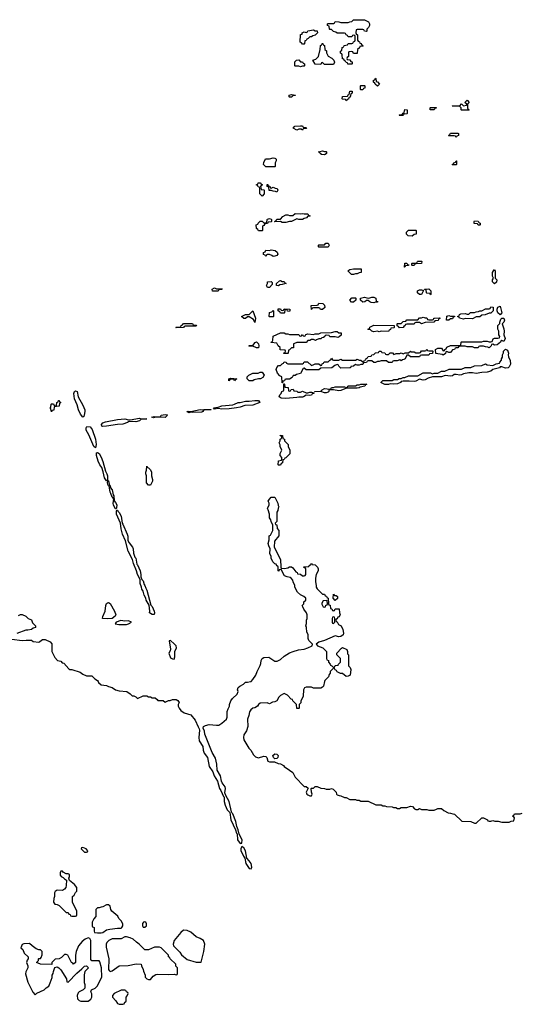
# Model space of a CAD drawing. Header units: inches. Extents: x 2769379 to 2883802, y 684208 to 828654.
# Tile 34 of 256: x 2814141 to 2819611, y 686472 to 697234. Entities that reach past the tile are written whole.
import ezdxf

# ---------------------------------------------------------------- set-up
doc = ezdxf.new("R2010")
doc.units = ezdxf.units.IN
doc.header["$MEASUREMENT"] = 0
doc.layers.add('C8618', color=7, linetype='Continuous')
doc.layers.add('C8619', color=7, linetype='Continuous')

msp = doc.modelspace()

# ---------------------------------------------------------------- linework, layer by layer
at = {"layer": 'C8618', "color": 2, "elevation": 2}
for points in [[(2814997, 690000), (2815002, 689990), (2815030, 689965), (2815090, 689956), (2815110, 689946), (2815150, 689936), (2815190, 689911), (2815230, 689898), (2815311, 689891), (2815350, 689865), (2815370, 689845), (2815390, 689842), (2815412, 689832), (2815430, 689814), (2815490, 689842), (2815530, 689842), (2815550, 689832), (2815570, 689832), (2815590, 689822), (2815620, 689820), (2815644, 689804), (2815650, 689794), (2815710, 689794), (2815730, 689774), (2815768, 689792), (2815787, 689793), (2815810, 689802), (2815850, 689802), (2815870, 689794), (2815882, 689770), (2815872, 689750), (2815872, 689730), (2815882, 689710), (2815903, 689683), (2815939, 689659), (2816010, 689636), (2816057, 689577), (2816090, 689505), (2816104, 689484), (2816107, 689470), (2816099, 689390), (2816103, 689350), (2816143, 689290), (2816146, 689250), (2816158, 689218), (2816194, 689170), (2816213, 689070), (2816253, 689013), (2816268, 688970), (2816303, 688910), (2816324, 688830), (2816339, 688810), (2816370, 688742), (2816377, 688737), (2816377, 688690), (2816387, 688650), (2816410, 688598), (2816438, 688570), (2816448, 688488), (2816499, 688379), (2816510, 688342), (2816516, 688336), (2816522, 688270), (2816550, 688231), (2816570, 688234), (2816572, 688270), (2816539, 688330), (2816530, 688378), (2816515, 688414), (2816503, 688470), (2816470, 688555), (2816462, 688562), (2816457, 688577), (2816430, 688688), (2816393, 688753), (2816384, 688784), (2816389, 688830), (2816387, 688850), (2816353, 688893), (2816346, 688910), (2816335, 688970), (2816300, 689030), (2816295, 689095), (2816281, 689161), (2816246, 689226), (2816165, 689425), (2816159, 689459), (2816145, 689490), (2816149, 689510), (2816170, 689521), (2816210, 689531), (2816290, 689522), (2816316, 689524), (2816350, 689545), (2816402, 689590), (2816409, 689611), (2816409, 689671), (2816418, 689702), (2816434, 689730), (2816435, 689750), (2816449, 689790), (2816466, 689814), (2816519, 689861), (2816529, 689890), (2816522, 689910), (2816530, 689934), (2816546, 689950), (2816586, 689970), (2816608, 689992), (2816630, 689992), (2816662, 690000)], [(2817472, 690000), (2817462, 689950), (2817450, 689938), (2817430, 689926), (2817350, 689926), (2817330, 689938), (2817270, 689938), (2817254, 689930), (2817242, 689910), (2817240, 689840), (2817213, 689787), (2817212, 689768), (2817194, 689750), (2817194, 689710), (2817190, 689706), (2817170, 689706), (2817166, 689750), (2817126, 689790), (2817122, 689802), (2817107, 689807), (2817066, 689850), (2817030, 689868), (2816990, 689848), (2816971, 689829), (2816950, 689788), (2816930, 689778), (2816905, 689775), (2816870, 689758), (2816847, 689767), (2816770, 689762), (2816751, 689749), (2816738, 689730), (2816710, 689714), (2816690, 689709), (2816668, 689692), (2816651, 689670), (2816645, 689630), (2816631, 689589), (2816633, 689507), (2816618, 689462), (2816590, 689418), (2816586, 689390), (2816590, 689362), (2816645, 689270), (2816666, 689250), (2816697, 689197), (2816717, 689177), (2816750, 689166), (2816810, 689185), (2816830, 689182), (2816842, 689170), (2816851, 689131), (2816870, 689122), (2816924, 689124), (2816965, 689105), (2816990, 689102), (2817024, 689084), (2817032, 689072), (2817090, 689032), (2817124, 689004), (2817150, 688954), (2817250, 688854), (2817273, 688853), (2817293, 688833), (2817271, 688790), (2817278, 688770), (2817290, 688761), (2817310, 688751), (2817328, 688752), (2817338, 688770), (2817328, 688792), (2817326, 688830), (2817330, 688834), (2817350, 688834), (2817368, 688852), (2817390, 688852), (2817433, 688833), (2817470, 688832), (2817490, 688825), (2817530, 688825), (2817550, 688831), (2817565, 688825), (2817590, 688802), (2817598, 688790), (2817602, 688770), (2817610, 688762), (2817633, 688753), (2817650, 688752), (2817690, 688732), (2817710, 688732), (2817750, 688712), (2817810, 688712), (2817824, 688704), (2817850, 688702), (2817870, 688692), (2817950, 688692), (2818033, 688653), (2818090, 688652), (2818110, 688642), (2818130, 688642), (2818150, 688634), (2818210, 688632), (2818224, 688624), (2818250, 688622), (2818270, 688614), (2818290, 688614), (2818310, 688622), (2818370, 688622), (2818410, 688638), (2818435, 688635), (2818454, 688610), (2818470, 688602), (2818490, 688602), (2818510, 688612), (2818530, 688602), (2818590, 688602), (2818610, 688594), (2818670, 688594), (2818696, 688604), (2818710, 688614), (2818750, 688614), (2818774, 688590), (2818824, 688564), (2818850, 688562), (2818873, 688553), (2818892, 688552), (2818973, 688473), (2819071, 688471), (2819110, 688452), (2819130, 688452), (2819190, 688512), (2819210, 688512), (2819254, 688490), (2819258, 688478), (2819270, 688474), (2819290, 688474), (2819310, 688482), (2819333, 688473), (2819370, 688472), (2819410, 688462), (2819490, 688462), (2819510, 688474), (2819542, 688478), (2819546, 688510), (2819542, 688522), (2819526, 688530), (2819542, 688538), (2819547, 688553), (2819610, 688554), (2819630, 688562)]]:
    msp.add_lwpolyline(points, dxfattribs=at)
for points in [[(2816930, 689155), (2816915, 689170), (2816909, 689191), (2816929, 689211), (2816950, 689205), (2816965, 689190), (2816962, 689170), (2816950, 689158)], [(2814830, 688186), (2814818, 688182), (2814814, 688170), (2814850, 688134), (2814870, 688134), (2814882, 688138), (2814886, 688150), (2814866, 688170)], [(2816570, 688198), (2816556, 688170), (2816559, 688150), (2816581, 688110), (2816587, 688090), (2816601, 688070), (2816614, 688010), (2816650, 687956), (2816670, 687952), (2816676, 687970), (2816669, 688010), (2816650, 688041), (2816622, 688070), (2816609, 688150), (2816590, 688184)], [(2814610, 687926), (2814590, 687926), (2814582, 687910), (2814584, 687884), (2814594, 687870), (2814617, 687857), (2814630, 687842), (2814654, 687830), (2814651, 687770), (2814645, 687750), (2814631, 687729), (2814610, 687715), (2814550, 687718), (2814530, 687706), (2814522, 687690), (2814522, 687650), (2814513, 687627), (2814512, 687590), (2814525, 687565), (2814550, 687562), (2814571, 687551), (2814650, 687474), (2814670, 687474), (2814678, 687458), (2814693, 687453), (2814698, 687438), (2814710, 687434), (2814750, 687434), (2814762, 687438), (2814766, 687450), (2814766, 687490), (2814718, 687590), (2814718, 687650), (2814735, 687665), (2814750, 687694), (2814766, 687710), (2814767, 687747), (2814740, 687780), (2814687, 687827), (2814678, 687850), (2814686, 687870), (2814686, 687890), (2814670, 687898), (2814650, 687898), (2814616, 687916)], [(2815110, 687558), (2815090, 687558), (2815050, 687538), (2815030, 687535), (2815010, 687526), (2814990, 687526), (2814974, 687510), (2814974, 687430), (2814950, 687406), (2814934, 687370), (2814934, 687330), (2814938, 687318), (2814954, 687310), (2814954, 687270), (2814958, 687258), (2814990, 687252), (2815030, 687252), (2815050, 687258), (2815090, 687285), (2815125, 687295), (2815210, 687306), (2815250, 687305), (2815258, 687310), (2815268, 687330), (2815268, 687350), (2815250, 687386), (2815226, 687410), (2815215, 687435), (2815148, 687490), (2815138, 687510), (2815130, 687546)], [(2815505, 687375), (2815494, 687370), (2815484, 687356), (2815482, 687330), (2815490, 687314), (2815510, 687314), (2815526, 687330), (2815526, 687350), (2815518, 687370)], [(2815930, 687282), (2815903, 687257), (2815831, 687170), (2815818, 687130), (2815822, 687110), (2815890, 687042), (2815910, 687012), (2815970, 686962), (2816070, 686932), (2816110, 686932), (2816126, 686934), (2816155, 687050), (2816164, 687130), (2816150, 687168), (2816112, 687192), (2816069, 687210), (2816010, 687259), (2815970, 687279)], [(2814890, 687198), (2814857, 687183), (2814823, 687157), (2814785, 687110), (2814758, 687050), (2814751, 687009), (2814751, 686929), (2814731, 686909), (2814722, 686922), (2814709, 686929), (2814668, 687008), (2814650, 687018), (2814630, 687018), (2814597, 686983), (2814574, 686970), (2814530, 686966), (2814494, 686930), (2814492, 686908), (2814369, 686909), (2814326, 686930), (2814346, 686950), (2814346, 686970), (2814350, 686974), (2814370, 686974), (2814376, 686984), (2814387, 687013), (2814386, 687050), (2814367, 687067), (2814350, 687068), (2814320, 687080), (2814278, 687110), (2814250, 687138), (2814186, 687134), (2814170, 687126), (2814154, 687090), (2814174, 687070), (2814192, 687032), (2814234, 686990), (2814234, 686970), (2814224, 686956), (2814214, 686930), (2814232, 686892), (2814232, 686870), (2814210, 686826), (2814205, 686805), (2814230, 686714), (2814284, 686604), (2814310, 686574), (2814328, 686592), (2814410, 686632), (2814429, 686651), (2814458, 686670), (2814475, 686705), (2814495, 686765), (2814498, 686790), (2814508, 686810), (2814509, 686831), (2814527, 686873), (2814550, 686882), (2814570, 686872), (2814592, 686850), (2814654, 686750), (2814658, 686718), (2814670, 686714), (2814766, 686814), (2814820, 686860), (2814848, 686890), (2814870, 686892), (2814892, 686870), (2814854, 686830), (2814845, 686795), (2814845, 686710), (2814852, 686688), (2814852, 686648), (2814834, 686630), (2814790, 686608), (2814782, 686598), (2814771, 686570), (2814772, 686532), (2814790, 686512), (2814810, 686505), (2814890, 686505), (2814918, 686530), (2814928, 686550), (2814928, 686588), (2814918, 686610), (2814926, 686630), (2814966, 686650), (2814988, 686672), (2815038, 686770), (2815035, 686870), (2815016, 686936), (2815010, 686946), (2814930, 686946), (2814920, 686960), (2814918, 687170), (2814906, 687190)], [(2815310, 687209), (2815290, 687208), (2815250, 687188), (2815150, 687186), (2815114, 687170), (2815092, 687148), (2815085, 687130), (2815085, 687095), (2815114, 686970), (2815111, 686851), (2815120, 686840), (2815130, 686832), (2815150, 686838), (2815229, 686891), (2815325, 686895), (2815415, 686915), (2815470, 686912), (2815473, 686893), (2815492, 686852), (2815493, 686833), (2815512, 686792), (2815514, 686770), (2815532, 686752), (2815550, 686742), (2815570, 686742), (2815599, 686781), (2815630, 686799), (2815650, 686803), (2815770, 686796), (2815830, 686802), (2815850, 686794), (2815862, 686798), (2815866, 686810), (2815866, 686870), (2815848, 686888), (2815846, 686910), (2815786, 686970), (2815782, 686982), (2815766, 686990), (2815766, 687010), (2815686, 687090), (2815670, 687098), (2815616, 687096), (2815550, 687068), (2815510, 687069), (2815448, 687130), (2815418, 687150), (2815383, 687183), (2815350, 687198)], [(2815290, 686626), (2815250, 686626), (2815174, 686590), (2815154, 686570), (2815154, 686550), (2815191, 686511), (2815210, 686482), (2815230, 686472), (2815270, 686474), (2815282, 686478), (2815290, 686494), (2815302, 686498), (2815306, 686510), (2815306, 686550), (2815316, 686564), (2815326, 686590), (2815322, 686602), (2815307, 686607), (2815302, 686622)]]:
    msp.add_lwpolyline(points, close=True, dxfattribs=at)
at = {"layer": 'C8619', "color": 2}
for points, elevation in [([(2817930, 697106), (2817908, 697108), (2817902, 697122), (2817890, 697126), (2817830, 697126), (2817818, 697122), (2817814, 697090), (2817818, 697078), (2817834, 697070), (2817834, 697010), (2817838, 696998), (2817853, 696993), (2817858, 696978), (2817870, 696974), (2817878, 696958), (2817894, 696950), (2817890, 696946), (2817858, 696942), (2817853, 696927), (2817834, 696910), (2817830, 696866), (2817790, 696866), (2817782, 696882), (2817770, 696886), (2817738, 696882), (2817734, 696870), (2817734, 696830), (2817718, 696822), (2817714, 696810), (2817718, 696798), (2817750, 696794), (2817758, 696778), (2817773, 696773), (2817774, 696750), (2817770, 696748), (2817727, 696747), (2817722, 696762), (2817707, 696767), (2817702, 696782), (2817690, 696786), (2817682, 696802), (2817670, 696806), (2817666, 696850), (2817662, 696862), (2817647, 696867), (2817646, 696890), (2817662, 696898), (2817666, 696930), (2817682, 696938), (2817687, 696953), (2817722, 696958), (2817730, 696974), (2817770, 696974), (2817782, 696978), (2817787, 696993), (2817802, 696998), (2817806, 697010), (2817806, 697050), (2817802, 697062), (2817790, 697066), (2817778, 697062), (2817770, 697046), (2817730, 697046), (2817722, 697062), (2817707, 697067), (2817702, 697082), (2817690, 697086), (2817610, 697086), (2817596, 697096), (2817570, 697106), (2817550, 697126), (2817530, 697126), (2817526, 697130), (2817522, 697162), (2817506, 697170), (2817506, 697190), (2817510, 697194), (2817570, 697194), (2817582, 697198), (2817590, 697214), (2817630, 697212), (2817650, 697202), (2817730, 697202), (2817748, 697212), (2817770, 697214), (2817790, 697232), (2817810, 697234), (2817910, 697234), (2817951, 697211), (2817962, 697190), (2817962, 697170), (2817953, 697147), (2817934, 697130), (2817934, 697110)], 2), ([(2817230, 696966), (2817222, 696982), (2817206, 696990), (2817209, 697071), (2817226, 697074), (2817228, 697090), (2817250, 697102), (2817270, 697094), (2817282, 697098), (2817290, 697114), (2817350, 697122), (2817370, 697114), (2817393, 697113), (2817394, 697090), (2817370, 697066), (2817344, 697056), (2817330, 697046), (2817310, 697046), (2817293, 697027), (2817278, 697022), (2817273, 697007), (2817258, 697002), (2817254, 696970), (2817250, 696966)], 2), ([(2817470, 696746), (2817450, 696766), (2817438, 696762), (2817430, 696746), (2817370, 696749), (2817346, 696790), (2817376, 696804), (2817406, 696830), (2817426, 696910), (2817428, 696952), (2817442, 696958), (2817447, 696973), (2817453, 696973), (2817458, 696958), (2817472, 696952), (2817474, 696910), (2817492, 696892), (2817493, 696873), (2817510, 696834), (2817552, 696812), (2817573, 696793), (2817582, 696770), (2817570, 696746)], 2), ([(2817210, 696718), (2817190, 696726), (2817150, 696726), (2817146, 696730), (2817148, 696772), (2817167, 696793), (2817190, 696794), (2817210, 696774), (2817232, 696772), (2817238, 696758), (2817253, 696753), (2817254, 696730), (2817250, 696726), (2817230, 696726)], 2), ([(2818050, 696509), (2818026, 696530), (2818022, 696542), (2818008, 696550), (2818008, 696572), (2818022, 696578), (2818030, 696594), (2818034, 696590), (2818038, 696558), (2818050, 696554), (2818074, 696530)], 2), ([(2817090, 696386), (2817086, 696390), (2817086, 696410), (2817110, 696418), (2817154, 696410), (2817150, 696406), (2817130, 696406), (2817110, 696386)], 2), ([(2817710, 696348), (2817702, 696362), (2817670, 696366), (2817666, 696370), (2817667, 696393), (2817722, 696398), (2817730, 696414), (2817742, 696418), (2817747, 696453), (2817773, 696453), (2817774, 696430), (2817758, 696422), (2817753, 696387), (2817738, 696382), (2817733, 696367), (2817718, 696362)], 2), ([(2817870, 696466), (2817866, 696470), (2817866, 696510), (2817870, 696514), (2817910, 696514), (2817914, 696510), (2817913, 696487), (2817898, 696482), (2817890, 696466)], 2), ([(2818970, 696246), (2818966, 696250), (2818966, 696270), (2818950, 696286), (2818866, 696290), (2818870, 696294), (2818950, 696294), (2818970, 696314), (2818990, 696294), (2819022, 696298), (2819026, 696310), (2819006, 696330), (2819030, 696354), (2819051, 696330), (2819034, 696310), (2819034, 696270), (2819038, 696258), (2819054, 696250), (2819050, 696246)], 2), ([(2818290, 696186), (2818286, 696190), (2818290, 696194), (2818322, 696198), (2818330, 696214), (2818342, 696218), (2818349, 696251), (2818374, 696250), (2818374, 696210), (2818370, 696206), (2818338, 696202), (2818330, 696188)], 2), ([(2818670, 696248), (2818626, 696250), (2818626, 696270), (2818630, 696274), (2818693, 696273), (2818690, 696266), (2818678, 696262)], 2), ([(2817230, 696026), (2817218, 696038), (2817190, 696038), (2817170, 696028), (2817128, 696050), (2817148, 696072), (2817210, 696074), (2817230, 696074), (2817238, 696058), (2817270, 696054), (2817274, 696050), (2817270, 696046), (2817238, 696042)], 2), ([(2818910, 695946), (2818902, 695962), (2818890, 695966), (2818830, 695966), (2818826, 695970), (2818842, 695978), (2818850, 695992), (2818930, 695994), (2818934, 695990), (2818934, 695970), (2818918, 695962)], 2), ([(2817470, 695794), (2817490, 695794), (2817494, 695790), (2817494, 695770), (2817490, 695766), (2817470, 695758), (2817440, 695760), (2817426, 695770), (2817422, 695782), (2817406, 695790), (2817450, 695802)], 2), ([(2816830, 695626), (2816806, 695650), (2816808, 695672), (2816827, 695713), (2816870, 695712), (2816910, 695725), (2816930, 695722), (2816937, 695717), (2816942, 695710), (2816942, 695690), (2816934, 695670), (2816934, 695630), (2816930, 695626)], 2), ([(2818870, 695646), (2818866, 695650), (2818882, 695658), (2818886, 695670), (2818902, 695678), (2818910, 695692), (2818914, 695690), (2818914, 695650), (2818910, 695646)], 2), ([(2816790, 695306), (2816766, 695330), (2816766, 695390), (2816762, 695402), (2816747, 695407), (2816742, 695422), (2816726, 695430), (2816742, 695438), (2816748, 695452), (2816770, 695452), (2816778, 695438), (2816794, 695430), (2816778, 695422), (2816774, 695410), (2816778, 695378), (2816810, 695374), (2816814, 695370), (2816814, 695330)], 2), ([(2816890, 695394), (2816910, 695402), (2816933, 695393), (2816954, 695390), (2816962, 695370), (2816950, 695348), (2816936, 695356), (2816910, 695358), (2816890, 695368), (2816868, 695368), (2816862, 695402), (2816846, 695410), (2816847, 695433), (2816853, 695433), (2816858, 695418), (2816873, 695413), (2816878, 695398)], 2), ([(2816750, 694926), (2816742, 694942), (2816728, 694950), (2816726, 694990), (2816742, 694998), (2816746, 695010), (2816768, 695032), (2816792, 695032), (2816810, 695014), (2816830, 695014), (2816842, 695018), (2816846, 695050), (2816850, 695054), (2816870, 695062), (2816890, 695054), (2816894, 695050), (2816894, 695030), (2816890, 695026), (2816858, 695022), (2816850, 695006), (2816818, 695002), (2816810, 694986), (2816798, 694982), (2816794, 694970), (2816794, 694930), (2816790, 694928)], 2), ([(2817190, 695049), (2817170, 695058), (2817110, 695029), (2817090, 695029), (2817050, 695018), (2817010, 695018), (2816990, 695028), (2816930, 695026), (2816926, 695030), (2816942, 695038), (2816950, 695054), (2816990, 695054), (2817016, 695084), (2817050, 695102), (2817070, 695102), (2817090, 695092), (2817127, 695093), (2817150, 695114), (2817210, 695111), (2817230, 695116), (2817250, 695111), (2817291, 695111), (2817298, 695098), (2817314, 695090), (2817310, 695086), (2817290, 695086), (2817274, 695070), (2817250, 695062), (2817231, 695049)], 2), ([(2819170, 694988), (2819149, 694989), (2819142, 695002), (2819108, 695008), (2819106, 695030), (2819110, 695034), (2819152, 695032), (2819158, 695018), (2819174, 695010), (2819174, 694990)], 2), ([(2818430, 694868), (2818386, 694870), (2818366, 694890), (2818367, 694913), (2818390, 694932), (2818470, 694934), (2818474, 694930), (2818472, 694888), (2818450, 694886)], 2), ([(2816910, 694646), (2816896, 694656), (2816870, 694666), (2816850, 694666), (2816838, 694662), (2816830, 694646), (2816822, 694662), (2816807, 694667), (2816806, 694690), (2816822, 694698), (2816830, 694714), (2816870, 694712), (2816890, 694718), (2816932, 694712), (2816953, 694693), (2816962, 694670), (2816950, 694658), (2816930, 694648)], 2), ([(2817410, 694746), (2817406, 694750), (2817406, 694770), (2817410, 694774), (2817470, 694774), (2817486, 694790), (2817511, 694791), (2817522, 694770), (2817510, 694749)], 2), ([(2818430, 694546), (2818426, 694550), (2818426, 694570), (2818430, 694574), (2818470, 694574), (2818482, 694578), (2818486, 694590), (2818493, 694593), (2818530, 694594), (2818534, 694590), (2818532, 694568), (2818470, 694566), (2818458, 694562), (2818450, 694546)], 2), ([(2817790, 694449), (2817766, 694450), (2817726, 694490), (2817750, 694502), (2817790, 694512), (2817874, 694510), (2817874, 694470), (2817850, 694468), (2817830, 694458), (2817810, 694458)], 2), ([(2818350, 694528), (2818346, 694530), (2818348, 694572), (2818372, 694572), (2818378, 694558), (2818393, 694553), (2818390, 694546), (2818358, 694542)], 2), ([(2819330, 694348), (2819306, 694370), (2819308, 694390), (2819318, 694410), (2819308, 694430), (2819309, 694471), (2819318, 694490), (2819330, 694502), (2819335, 694485), (2819338, 694410), (2819355, 694390), (2819350, 694366)], 2), ([(2816850, 694308), (2816840, 694320), (2816838, 694330), (2816848, 694350), (2816848, 694370), (2816890, 694374), (2816900, 694360), (2816900, 694340), (2816870, 694308)], 2), ([(2817010, 694374), (2817030, 694374), (2817038, 694358), (2817054, 694350), (2817033, 694347), (2817010, 694338), (2816984, 694336), (2816970, 694326), (2816947, 694327), (2816946, 694350), (2816980, 694380), (2816990, 694382)], 2), ([(2816310, 694268), (2816248, 694268), (2816246, 694290), (2816270, 694302), (2816290, 694294), (2816353, 694293), (2816350, 694286), (2816318, 694282)], 2), ([(2818509, 694229), (2818487, 694247), (2818486, 694270), (2818510, 694282), (2818530, 694282), (2818554, 694274), (2818530, 694229)], 2), ([(2818630, 694228), (2818622, 694242), (2818590, 694246), (2818586, 694250), (2818582, 694282), (2818566, 694286), (2818566, 694290), (2818610, 694294), (2818632, 694272), (2818634, 694230)], 2), ([(2817790, 694146), (2817767, 694147), (2817748, 694168), (2817770, 694194), (2817810, 694194), (2817814, 694190), (2817814, 694170)], 2), ([(2818010, 694138), (2817983, 694143), (2817966, 694150), (2817950, 694166), (2817930, 694166), (2817914, 694150), (2817890, 694146), (2817866, 694170), (2817866, 694190), (2817910, 694202), (2817933, 694193), (2817950, 694192), (2817967, 694193), (2817990, 694202), (2818010, 694202), (2818034, 694190), (2818038, 694158), (2818053, 694153), (2818050, 694146), (2818030, 694146)], 2), ([(2816710, 693926), (2816697, 693957), (2816650, 693988), (2816630, 693986), (2816610, 693968), (2816590, 693968), (2816566, 693990), (2816609, 694011), (2816650, 694012), (2816690, 694052), (2816717, 693970)], 2), ([(2816870, 693986), (2816868, 693990), (2816870, 694034), (2816898, 694042), (2816910, 694054), (2816914, 694050), (2816914, 693990), (2816910, 693986)], 2), ([(2817090, 694046), (2817067, 694047), (2817062, 694062), (2817050, 694066), (2817038, 694062), (2817034, 694030), (2817030, 694026), (2816990, 694026), (2816982, 694042), (2816966, 694050), (2816967, 694073), (2816990, 694074), (2816998, 694058), (2817010, 694054), (2817022, 694058), (2817030, 694074), (2817094, 694070), (2817094, 694050)], 2), ([(2817450, 694066), (2817427, 694067), (2817422, 694082), (2817410, 694086), (2817350, 694086), (2817338, 694082), (2817334, 694070), (2817328, 694068), (2817326, 694110), (2817390, 694114), (2817402, 694118), (2817410, 694134), (2817452, 694132), (2817473, 694113), (2817474, 694090)], 2), ([(2819090, 693966), (2819010, 693968), (2818990, 693962), (2818946, 693970), (2818942, 693982), (2818926, 693990), (2818942, 693998), (2818947, 694013), (2818960, 694020), (2819010, 694022), (2819030, 694014), (2819050, 694014), (2819068, 694032), (2819110, 694032), (2819130, 694042), (2819156, 694044), (2819170, 694052), (2819190, 694052), (2819230, 694074), (2819270, 694074), (2819282, 694078), (2819290, 694094), (2819313, 694093), (2819314, 694050), (2819290, 694026), (2819270, 694026), (2819227, 694007), (2819190, 694006), (2819170, 693988), (2819130, 693988)], 2), ([(2819390, 694008), (2819366, 694030), (2819358, 694050), (2819358, 694070), (2819367, 694093), (2819390, 694102), (2819411, 694030)], 2), ([(2818570, 693974), (2818590, 693974), (2818598, 693958), (2818610, 693954), (2818650, 693954), (2818662, 693958), (2818666, 693970), (2818673, 693973), (2818730, 693974), (2818734, 693970), (2818718, 693962), (2818713, 693947), (2818678, 693942), (2818674, 693930), (2818667, 693927), (2818570, 693926), (2818530, 693909), (2818510, 693926), (2818470, 693926), (2818458, 693922), (2818450, 693906), (2818370, 693906), (2818358, 693902), (2818354, 693890), (2818338, 693882), (2818330, 693868), (2818290, 693866), (2818282, 693882), (2818267, 693887), (2818266, 693910), (2818270, 693914), (2818310, 693914), (2818330, 693934), (2818362, 693938), (2818370, 693954), (2818490, 693954), (2818510, 693974), (2818530, 693974), (2818550, 693982)], 2), ([(2819430, 693718), (2819410, 693726), (2819398, 693722), (2819394, 693710), (2819360, 693680), (2819330, 693678), (2819310, 693686), (2819298, 693682), (2819294, 693670), (2819270, 693646), (2819256, 693656), (2819230, 693658), (2819210, 693666), (2819170, 693666), (2819158, 693662), (2819150, 693646), (2819109, 693649), (2819090, 693658), (2819030, 693658), (2819010, 693666), (2818950, 693666), (2818938, 693662), (2818930, 693646), (2818910, 693646), (2818898, 693642), (2818892, 693628), (2818870, 693626), (2818850, 693598), (2818830, 693598), (2818810, 693606), (2818798, 693602), (2818793, 693587), (2818770, 693566), (2818756, 693576), (2818687, 693587), (2818686, 693630), (2818710, 693642), (2818750, 693642), (2818770, 693614), (2818782, 693618), (2818786, 693630), (2818802, 693638), (2818810, 693654), (2818850, 693674), (2818950, 693674), (2818962, 693678), (2818966, 693710), (2818970, 693714), (2819190, 693714), (2819210, 693722), (2819250, 693722), (2819270, 693714), (2819290, 693714), (2819302, 693718), (2819316, 693744), (2819328, 693752), (2819367, 693753), (2819382, 693758), (2819386, 693770), (2819378, 693790), (2819378, 693830), (2819367, 693853), (2819366, 693890), (2819387, 693913), (2819387, 693927), (2819398, 693962), (2819408, 693972), (2819431, 693970), (2819439, 693950), (2819430, 693928), (2819412, 693910), (2819430, 693854), (2819435, 693830), (2819431, 693790), (2819445, 693750)], 2), ([(2818830, 693948), (2818806, 693950), (2818807, 693993), (2818830, 694002), (2818850, 693994), (2818893, 693993), (2818893, 693987), (2818878, 693982), (2818870, 693966), (2818850, 693966)], 2), ([(2815850, 693866), (2815846, 693870), (2815850, 693874), (2815890, 693874), (2815902, 693878), (2815906, 693890), (2815922, 693898), (2815930, 693912), (2816030, 693912), (2816038, 693898), (2816070, 693894), (2816074, 693890), (2816070, 693886), (2815950, 693886), (2815938, 693882), (2815930, 693868)], 2), ([(2818170, 693826), (2818090, 693828), (2818070, 693822), (2818050, 693828), (2818010, 693822), (2817988, 693828), (2817970, 693846), (2817950, 693846), (2817946, 693850), (2817962, 693858), (2817967, 693873), (2818010, 693894), (2818233, 693893), (2818234, 693870), (2818230, 693866), (2818198, 693862), (2818193, 693847), (2818178, 693842)], 2), ([(2817618, 693762), (2817590, 693768), (2817530, 693766), (2817522, 693782), (2817490, 693786), (2817478, 693782), (2817474, 693770), (2817460, 693760), (2817444, 693756), (2817430, 693746), (2817410, 693746), (2817384, 693736), (2817372, 693728), (2817350, 693738), (2817330, 693738), (2817310, 693726), (2817290, 693726), (2817270, 693706), (2817170, 693706), (2817144, 693696), (2817134, 693690), (2817133, 693647), (2817110, 693646), (2817090, 693626), (2817078, 693622), (2817074, 693590), (2817070, 693586), (2817027, 693587), (2817027, 693593), (2817042, 693598), (2817046, 693610), (2817042, 693622), (2816987, 693627), (2816986, 693650), (2816966, 693670), (2816950, 693698), (2816890, 693706), (2816888, 693710), (2816902, 693718), (2816906, 693730), (2816910, 693774), (2816990, 693812), (2817030, 693812), (2817050, 693802), (2817070, 693802), (2817090, 693792), (2817190, 693794), (2817198, 693778), (2817210, 693774), (2817222, 693778), (2817230, 693794), (2817238, 693778), (2817250, 693774), (2817262, 693778), (2817267, 693793), (2817290, 693802), (2817350, 693794), (2817370, 693802), (2817410, 693802), (2817433, 693813), (2817550, 693814), (2817590, 693825), (2817610, 693825), (2817630, 693812), (2817654, 693810), (2817653, 693787), (2817633, 693767)], 2), ([(2816730, 693649), (2816690, 693666), (2816650, 693666), (2816646, 693670), (2816650, 693674), (2816690, 693674), (2816716, 693704), (2816730, 693712), (2816751, 693690), (2816754, 693670), (2816750, 693649)], 2), ([(2818610, 693614), (2818650, 693614), (2818654, 693610), (2818653, 693587), (2818618, 693582), (2818612, 693568), (2818533, 693567), (2818518, 693562), (2818510, 693548), (2818410, 693548), (2818390, 693566), (2818370, 693566), (2818353, 693527), (2818340, 693520), (2818324, 693516), (2818310, 693506), (2818295, 693515), (2818267, 693507), (2818230, 693506), (2818218, 693502), (2818210, 693486), (2818170, 693486), (2818150, 693506), (2818090, 693506), (2818070, 693498), (2818050, 693498), (2818030, 693486), (2818010, 693486), (2817990, 693506), (2817950, 693506), (2817938, 693502), (2817930, 693486), (2817898, 693482), (2817890, 693466), (2817870, 693466), (2817850, 693458), (2817830, 693458), (2817810, 693466), (2817790, 693446), (2817758, 693442), (2817754, 693430), (2817747, 693427), (2817650, 693426), (2817627, 693447), (2817622, 693462), (2817610, 693466), (2817584, 693456), (2817552, 693428), (2817430, 693426), (2817410, 693408), (2817270, 693406), (2817250, 693426), (2817238, 693422), (2817210, 693368), (2817165, 693355), (2817150, 693346), (2817130, 693346), (2817117, 693323), (2817090, 693306), (2817050, 693306), (2817038, 693302), (2817033, 693287), (2817018, 693282), (2817014, 693266), (2817010, 693266), (2817006, 693330), (2816983, 693343), (2816958, 693370), (2816944, 693410), (2816950, 693434), (2816970, 693454), (2816990, 693454), (2817010, 693474), (2817022, 693478), (2817030, 693494), (2817052, 693492), (2817058, 693478), (2817070, 693474), (2817230, 693474), (2817242, 693478), (2817250, 693494), (2817287, 693493), (2817330, 693454), (2817356, 693464), (2817370, 693474), (2817410, 693474), (2817430, 693454), (2817442, 693458), (2817447, 693473), (2817462, 693478), (2817467, 693493), (2817510, 693494), (2817530, 693514), (2817542, 693518), (2817550, 693534), (2817558, 693518), (2817570, 693514), (2817630, 693514), (2817650, 693522), (2817670, 693514), (2817810, 693514), (2817830, 693522), (2817850, 693514), (2817870, 693514), (2817890, 693494), (2817902, 693498), (2817907, 693513), (2817922, 693518), (2817926, 693530), (2817942, 693538), (2817948, 693552), (2817982, 693558), (2817988, 693572), (2818010, 693574), (2818030, 693594), (2818062, 693598), (2818070, 693612), (2818092, 693612), (2818098, 693598), (2818130, 693594), (2818138, 693578), (2818150, 693574), (2818170, 693574), (2818190, 693594), (2818213, 693593), (2818230, 693574), (2818256, 693584), (2818295, 693585), (2818310, 693592), (2818330, 693582), (2818353, 693593), (2818390, 693594), (2818410, 693612), (2818424, 693604), (2818450, 693602), (2818470, 693594), (2818510, 693594), (2818522, 693598), (2818530, 693614), (2818570, 693614), (2818582, 693618), (2818590, 693634), (2818598, 693618)], 2), ([(2819450, 693424), (2819410, 693438), (2819390, 693438), (2819382, 693430), (2819310, 693409), (2819290, 693393), (2819250, 693381), (2819190, 693379), (2819130, 693366), (2819090, 693375), (2819050, 693375), (2818990, 693365), (2818970, 693354), (2818950, 693349), (2818910, 693357), (2818890, 693355), (2818870, 693341), (2818850, 693337), (2818790, 693344), (2818750, 693329), (2818650, 693329), (2818603, 693317), (2818570, 693297), (2818550, 693294), (2818510, 693304), (2818470, 693283), (2818450, 693279), (2818396, 693284), (2818330, 693282), (2818310, 693278), (2818302, 693270), (2818270, 693255), (2818230, 693249), (2818190, 693255), (2818170, 693245), (2818130, 693245), (2818086, 693270), (2818110, 693292), (2818210, 693292), (2818230, 693302), (2818270, 693302), (2818288, 693312), (2818310, 693312), (2818330, 693322), (2818350, 693322), (2818390, 693342), (2818490, 693342), (2818550, 693374), (2818630, 693374), (2818650, 693362), (2818670, 693372), (2818710, 693372), (2818750, 693392), (2818787, 693393), (2818833, 693413), (2818970, 693414), (2819010, 693432), (2819070, 693434), (2819110, 693452), (2819190, 693454), (2819230, 693472), (2819250, 693462), (2819310, 693454), (2819348, 693472), (2819382, 693478), (2819386, 693490), (2819407, 693513), (2819407, 693527), (2819416, 693544), (2819418, 693570), (2819427, 693593), (2819428, 693612), (2819450, 693632), (2819470, 693622), (2819476, 693610), (2819481, 693590), (2819477, 693570), (2819481, 693550), (2819502, 693510), (2819503, 693470), (2819490, 693439), (2819478, 693430)], 2), ([(2816490, 693288), (2816482, 693302), (2816470, 693306), (2816438, 693302), (2816434, 693290), (2816428, 693288), (2816426, 693310), (2816450, 693314), (2816514, 693310), (2816498, 693302)], 2), ([(2816690, 693288), (2816648, 693288), (2816627, 693307), (2816626, 693330), (2816646, 693350), (2816690, 693371), (2816748, 693372), (2816770, 693382), (2816790, 693382), (2816811, 693350), (2816798, 693322), (2816771, 693309), (2816752, 693308), (2816704, 693296)], 2), ([(2817090, 693174), (2817102, 693178), (2817107, 693193), (2817130, 693194), (2817138, 693178), (2817170, 693174), (2817182, 693162), (2817210, 693162), (2817230, 693172), (2817270, 693154), (2817290, 693154), (2817310, 693162), (2817330, 693162), (2817354, 693154), (2817354, 693150), (2817337, 693143), (2817330, 693129), (2817310, 693125), (2817270, 693129), (2817242, 693110), (2817230, 693107), (2817190, 693109), (2817170, 693104), (2817050, 693093), (2816997, 693097), (2816975, 693110), (2816985, 693135), (2816998, 693150), (2817006, 693170), (2817022, 693178), (2817026, 693190), (2817026, 693254), (2817030, 693254), (2817034, 693250), (2817038, 693218), (2817073, 693213), (2817078, 693178)], 2), ([(2817830, 693205), (2817712, 693208), (2817650, 693181), (2817630, 693179), (2817570, 693189), (2817531, 693189), (2817518, 693182), (2817518, 693170), (2817510, 693164), (2817490, 693155), (2817470, 693155), (2817430, 693169), (2817366, 693166), (2817366, 693170), (2817430, 693174), (2817446, 693190), (2817470, 693202), (2817530, 693194), (2817542, 693198), (2817550, 693214), (2817570, 693214), (2817590, 693222), (2817690, 693222), (2817710, 693214), (2817722, 693218), (2817726, 693230), (2817733, 693233), (2817810, 693232), (2817830, 693242), (2817850, 693242), (2817870, 693252), (2817934, 693250), (2817918, 693242), (2817914, 693230), (2817862, 693218), (2817852, 693210)], 2), ([(2814830, 692888), (2814805, 692924), (2814784, 692970), (2814770, 693026), (2814739, 693090), (2814733, 693150), (2814741, 693170), (2814750, 693177), (2814770, 693170), (2814779, 693110), (2814830, 693019), (2814852, 692970), (2814854, 692950), (2814847, 692913), (2814842, 692898)], 2), ([(2814490, 692948), (2814482, 692982), (2814469, 692990), (2814482, 692998), (2814486, 693030), (2814490, 693034), (2814510, 693034), (2814518, 693018), (2814530, 693014), (2814542, 693018), (2814546, 693050), (2814562, 693058), (2814566, 693070), (2814574, 693070), (2814578, 693058), (2814592, 693050), (2814578, 693042), (2814571, 693009), (2814518, 693002), (2814513, 692967), (2814498, 692962)], 2), ([(2816150, 692971), (2816230, 692974), (2816234, 692970), (2816152, 692968), (2816142, 692950), (2816130, 692946), (2816030, 692942), (2816010, 692946), (2815990, 692938), (2815968, 692950), (2815990, 692955), (2816010, 692951), (2816114, 692974)], 2), ([(2816350, 692978), (2816310, 692984), (2816270, 692978), (2816258, 692990), (2816310, 692998), (2816350, 693014), (2816470, 693026), (2816490, 693031), (2816530, 693051), (2816550, 693051), (2816610, 693065), (2816650, 693063), (2816710, 693071), (2816750, 693071), (2816765, 693050), (2816690, 693022), (2816603, 693017), (2816550, 692998), (2816510, 692990), (2816430, 692979)], 2), ([(2815410, 692839), (2815370, 692843), (2815330, 692839), (2815318, 692830), (2815268, 692812), (2815210, 692810), (2815090, 692790), (2815047, 692787), (2815038, 692790), (2815034, 692810), (2815050, 692826), (2815080, 692840), (2815210, 692864), (2815290, 692871), (2815330, 692861), (2815350, 692861), (2815450, 692879), (2815470, 692871), (2815532, 692870), (2815470, 692869), (2815451, 692850)], 2), ([(2815730, 692887), (2815630, 692889), (2815604, 692884), (2815586, 692890), (2815610, 692896), (2815667, 692893), (2815682, 692898), (2815686, 692910), (2815730, 692917), (2815754, 692914), (2815758, 692910)], 2), ([(2814970, 692555), (2814950, 692569), (2814898, 692698), (2814867, 692747), (2814866, 692774), (2814874, 692786), (2814910, 692784), (2814933, 692753), (2814970, 692650), (2814978, 692590)], 2), ([(2816970, 692366), (2816966, 692370), (2816968, 692412), (2817002, 692418), (2817006, 692430), (2817006, 692450), (2816988, 692470), (2816988, 692492), (2817006, 692530), (2816988, 692570), (2816987, 692587), (2816978, 692610), (2816986, 692630), (2816986, 692650), (2817002, 692658), (2817006, 692670), (2817002, 692682), (2816987, 692687), (2816990, 692694), (2817014, 692690), (2817018, 692658), (2817034, 692650), (2817034, 692630), (2817074, 692590), (2817074, 692570), (2817092, 692530), (2817094, 692490), (2817050, 692446), (2817038, 692442), (2817030, 692426), (2817018, 692422), (2817014, 692390), (2816998, 692382), (2816990, 692366)], 2), ([(2815090, 692195), (2815067, 692227), (2815053, 692293), (2815038, 692338), (2815016, 692370), (2815000, 692410), (2814981, 692470), (2814981, 692499), (2814990, 692505), (2815010, 692491), (2815032, 692452), (2815050, 692405), (2815079, 692299), (2815094, 692270), (2815099, 692250), (2815101, 692210), (2815100, 692200)], 2), ([(2815570, 692146), (2815548, 692148), (2815528, 692170), (2815527, 692247), (2815518, 692270), (2815518, 692290), (2815526, 692310), (2815530, 692354), (2815538, 692338), (2815550, 692334), (2815570, 692314), (2815582, 692290), (2815582, 692250), (2815591, 692210), (2815591, 692190)], 2), ([(2815122, 692142), (2815130, 692142), (2815135, 692116), (2815150, 692096), (2815162, 692042), (2815170, 692030), (2815174, 691974), (2815190, 691956), (2815201, 691930), (2815200, 691900), (2815194, 691886), (2815190, 691886), (2815167, 691927), (2815163, 691950), (2815169, 691990), (2815155, 692015), (2815150, 692015), (2815137, 692057), (2815129, 692070), (2815118, 692138), (2815110, 692138), (2815105, 692155), (2815102, 692178), (2815106, 692190), (2815102, 692198), (2815110, 692192)], 2), ([(2815590, 690732), (2815559, 690750), (2815564, 690770), (2815555, 690835), (2815525, 690890), (2815521, 690910), (2815503, 690943), (2815490, 690988), (2815475, 691010), (2815473, 691030), (2815459, 691070), (2815456, 691116), (2815429, 691169), (2815419, 691210), (2815385, 691290), (2815373, 691333), (2815325, 691424), (2815299, 691539), (2815263, 691610), (2815249, 691670), (2815243, 691730), (2815199, 691830), (2815198, 691862), (2815206, 691874), (2815210, 691874), (2815218, 691858), (2815230, 691847), (2815250, 691806), (2815261, 691730), (2815270, 691721), (2815317, 691610), (2815322, 691590), (2815322, 691542), (2815336, 691516), (2815375, 691470), (2815381, 691450), (2815384, 691404), (2815400, 691360), (2815410, 691350), (2815423, 691283), (2815430, 691275), (2815457, 691210), (2815465, 691170), (2815464, 691144), (2815475, 691115), (2815490, 691101), (2815501, 691061), (2815510, 691050), (2815519, 691019), (2815530, 690999), (2815575, 690835), (2815590, 690819), (2815610, 690770), (2815615, 690750), (2815610, 690734)], 2), ([(2817590, 690886), (2817566, 690910), (2817570, 690954), (2817582, 690942), (2817600, 690940), (2817612, 690930), (2817612, 690908)], 2), ([(2815106, 690686), (2815046, 690690), (2815048, 690710), (2815075, 690770), (2815082, 690830), (2815090, 690854), (2815100, 690860), (2815110, 690862), (2815130, 690854), (2815178, 690770), (2815192, 690730), (2815184, 690716), (2815150, 690690)], 2), ([(2817490, 690886), (2817458, 690882), (2817444, 690856), (2817444, 690844), (2817458, 690818), (2817470, 690814), (2817482, 690818), (2817487, 690833), (2817502, 690838), (2817506, 690850), (2817502, 690882)], 2), ([(2817570, 690706), (2817558, 690702), (2817554, 690690), (2817554, 690650), (2817558, 690638), (2817570, 690634), (2817586, 690650), (2817586, 690690), (2817582, 690702)], 2), ([(2815247, 690667), (2815195, 690650), (2815186, 690630), (2815224, 690624), (2815310, 690625), (2815330, 690631), (2815363, 690650), (2815330, 690664), (2815290, 690661)], 6), ([(2815790, 690449), (2815774, 690446), (2815788, 690352), (2815785, 690335), (2815771, 690310), (2815790, 690258), (2815810, 690247), (2815830, 690246), (2815838, 690270), (2815838, 690330), (2815854, 690370), (2815850, 690389), (2815830, 690413)], 6)]:
    msp.add_lwpolyline(points, close=True, dxfattribs=dict(at, elevation=elevation))
at = {"layer": 'C8619', "color": 2, "elevation": 2}
for points in [[(2816662, 690000), (2816670, 690002), (2816690, 690022), (2816722, 690070), (2816735, 690110), (2816770, 690174), (2816776, 690196), (2816778, 690230), (2816789, 690250), (2816810, 690261), (2816865, 690265), (2816930, 690222), (2816956, 690224), (2816990, 690242), (2817030, 690276), (2817090, 690313), (2817130, 690330), (2817186, 690346), (2817250, 690354), (2817290, 690367), (2817338, 690390), (2817342, 690410), (2817302, 690450), (2817295, 690470), (2817295, 690515), (2817280, 690540), (2817275, 690590), (2817269, 690610), (2817275, 690635), (2817275, 690670), (2817282, 690690), (2817282, 690730), (2817275, 690750), (2817246, 690790), (2817236, 690816), (2817226, 690830), (2817246, 690850), (2817246, 690870), (2817266, 690890), (2817266, 690910), (2817246, 690930), (2817208, 690948), (2817176, 690976), (2817146, 691030), (2817146, 691050), (2817128, 691088), (2817127, 691107), (2817108, 691128), (2817096, 691136), (2817063, 691143), (2817036, 691156), (2817020, 691180), (2817002, 691222), (2816990, 691226), (2816978, 691222), (2816973, 691207), (2816966, 691210), (2816966, 691250), (2816962, 691262), (2816950, 691266), (2816942, 691282), (2816930, 691286), (2816906, 691310), (2816888, 691348), (2816888, 691370), (2816876, 691396), (2816878, 691450), (2816863, 691483), (2816858, 691510), (2816868, 691550), (2816868, 691592), (2816882, 691598), (2816908, 691650), (2816908, 691710), (2816888, 691750), (2816887, 691767), (2816869, 691789), (2816869, 691830), (2816856, 691876), (2816848, 691890), (2816866, 691930), (2816866, 691950), (2816858, 691970), (2816870, 691994), (2816890, 692014), (2816930, 692014), (2816962, 691950), (2816964, 691924), (2816972, 691910), (2816964, 691896), (2816962, 691870), (2816952, 691850), (2816952, 691750), (2816934, 691730), (2816938, 691718), (2816952, 691712), (2816953, 691673), (2816972, 691650), (2816973, 691593), (2816924, 691536), (2816922, 691470), (2816992, 691332), (2816994, 691250), (2816998, 691238), (2817034, 691234), (2817070, 691242), (2817090, 691252), (2817112, 691252), (2817124, 691244), (2817160, 691200), (2817174, 691190), (2817178, 691178), (2817210, 691174), (2817230, 691154), (2817250, 691154), (2817262, 691158), (2817266, 691170), (2817266, 691230), (2817262, 691242), (2817247, 691247), (2817247, 691253), (2817302, 691258), (2817306, 691270), (2817322, 691278), (2817330, 691294), (2817338, 691278), (2817370, 691274), (2817394, 691250), (2817402, 691230), (2817402, 691210), (2817382, 691170), (2817372, 691130), (2817372, 691090), (2817382, 691050), (2817382, 691030), (2817390, 691014), (2817450, 690954), (2817470, 690954), (2817478, 690938), (2817493, 690933), (2817498, 690918), (2817513, 690913), (2817514, 690850), (2817518, 690838), (2817533, 690833), (2817538, 690798), (2817553, 690793), (2817558, 690778), (2817570, 690774), (2817582, 690778), (2817590, 690794), (2817633, 690793), (2817634, 690750), (2817642, 690730), (2817640, 690720), (2817630, 690706), (2817618, 690702), (2817610, 690686), (2817598, 690682), (2817594, 690670), (2817598, 690658), (2817610, 690654), (2817625, 690625), (2817652, 690610), (2817672, 690570), (2817678, 690530), (2817676, 690510), (2817650, 690493), (2817630, 690490), (2817590, 690498), (2817470, 690447), (2817410, 690429), (2817382, 690410), (2817384, 690404), (2817394, 690390), (2817452, 690370), (2817494, 690330), (2817494, 690250), (2817498, 690238), (2817514, 690230), (2817514, 690210), (2817534, 690190), (2817538, 690178), (2817553, 690173), (2817570, 690154), (2817582, 690158), (2817590, 690174), (2817622, 690178), (2817626, 690190), (2817646, 690210), (2817646, 690250), (2817606, 690290), (2817606, 690310), (2817656, 690364), (2817669, 690371), (2817714, 690350), (2817722, 690330), (2817724, 690304), (2817734, 690290), (2817733, 690173), (2817752, 690152), (2817758, 690130), (2817751, 690069), (2817730, 690058), (2817710, 690055), (2817670, 690086), (2817648, 690088), (2817610, 690106), (2817602, 690122), (2817587, 690127), (2817582, 690142), (2817570, 690146), (2817534, 690110), (2817534, 690090), (2817524, 690076), (2817514, 690050), (2817474, 690010), (2817472, 690000)], [(2814130, 690722), (2814150, 690732), (2814170, 690732), (2814210, 690714), (2814234, 690690), (2814270, 690674), (2814282, 690642), (2814314, 690610), (2814314, 690590), (2814290, 690584), (2814271, 690570), (2814230, 690561), (2814210, 690561), (2814110, 690525)], [(2814057, 690463), (2814170, 690447), (2814213, 690453), (2814269, 690451), (2814290, 690438), (2814349, 690431), (2814363, 690437), (2814390, 690458), (2814420, 690460), (2814473, 690433), (2814493, 690413), (2814494, 690330), (2814524, 690264), (2814554, 690230), (2814590, 690222), (2814606, 690206), (2814622, 690202), (2814677, 690137), (2814690, 690131), (2814710, 690131), (2814802, 690102), (2814830, 690082), (2814870, 690062), (2814930, 690062), (2814962, 690030), (2814991, 690011), (2814997, 690000)]]:
    msp.add_lwpolyline(points, dxfattribs=at)

doc.saveas('drawing.dxf')
